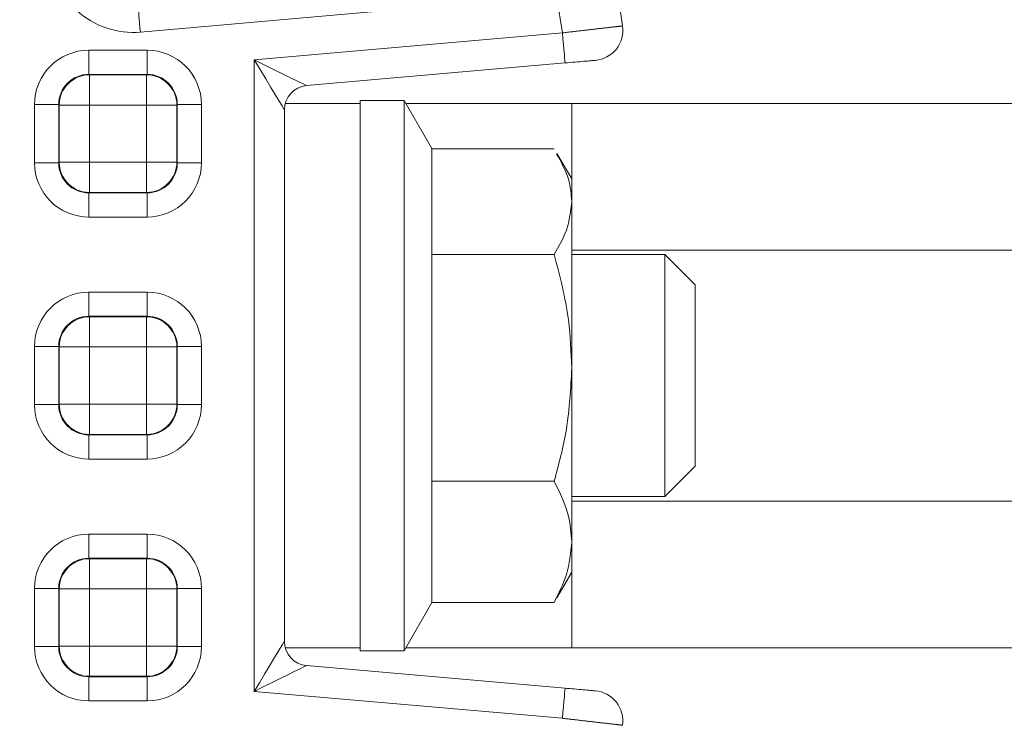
# Model space of a CAD drawing. Header units: millimetres. Extents: x 2 to 601, y 5 to 415.
# Tile 32 of 144: x 50.69 to 53.95, y 93.39 to 95.7. Entities that reach past the tile are written whole.
import ezdxf

# ---------------------------------------------------------------- set-up
doc = ezdxf.new("R2010")
doc.units = ezdxf.units.MM
doc.linetypes.add('PHANTOM', pattern=[12.7, 6.35, -1.27, 1.27, -1.27, 1.27, -1.27])

msp = doc.modelspace()

# ---------------------------------------------------------------- linework, layer by layer
at = {"color": 7, "linetype": 'PHANTOM', "lineweight": 0}
for p, q in [((52.0436, 95.7378), (51.0918, 95.6546)), ((51.4678, 95.5629), (52.4871, 95.6521)), ((50.9216, 95.5947), (51.1139, 95.5947)), ((50.9216, 95.5148), (50.9216, 95.5947)), ((51.1139, 95.5148), (51.1139, 95.5947)), ((51.4678, 93.4746), (51.4678, 95.5629)), ((51.1139, 95.5148), (50.9216, 95.5148)), ((50.9216, 95.5148), (50.9232, 95.5133)), ((50.9232, 95.5133), (51.1124, 95.5133)), ((50.9232, 95.4134), (50.9232, 95.5133)), ((51.1124, 95.5133), (51.1139, 95.5148)), ((51.1124, 95.5133), (51.1124, 95.4134)), ((50.7419, 95.2226), (50.7419, 95.4149)), ((50.7419, 95.4149), (50.8218, 95.4149)), ((50.8218, 95.4149), (50.8218, 95.2226)), ((50.8233, 95.4134), (50.8218, 95.4149)), ((50.8233, 95.2242), (50.8233, 95.4134)), ((50.9232, 95.4134), (50.8233, 95.4134)), ((50.9232, 95.4134), (50.9232, 95.2242)), ((51.1124, 95.4134), (50.9232, 95.4134)), ((51.1124, 95.2242), (51.1124, 95.4134)), ((51.2123, 95.4134), (51.1124, 95.4134)), ((51.2138, 95.4149), (51.2123, 95.4134)), ((51.2123, 95.4134), (51.2123, 95.2242)), ((51.2138, 95.2226), (51.2138, 95.4149)), ((51.2138, 95.4149), (51.2937, 95.4149)), ((51.2937, 95.4149), (51.2937, 95.2226)), ((52.5178, 95.4188), (52.5178, 95.1688)), ((50.7419, 95.2226), (50.8218, 95.2226)), ((50.8218, 95.2226), (50.8233, 95.2242)), ((50.9232, 95.2242), (50.8233, 95.2242)), ((50.9232, 95.2242), (51.1124, 95.2242)), ((50.9232, 95.2242), (50.9232, 95.1243)), ((51.1124, 95.1243), (51.1124, 95.2242)), ((51.2123, 95.2242), (51.1124, 95.2242)), ((51.2123, 95.2242), (51.2138, 95.2226)), ((51.2138, 95.2226), (51.2937, 95.2226)), ((50.9232, 95.1243), (50.9216, 95.1227)), ((50.9216, 95.0429), (50.9216, 95.1227)), ((50.9216, 95.1227), (51.1139, 95.1227)), ((51.1124, 95.1243), (50.9232, 95.1243)), ((51.1139, 95.1227), (51.1124, 95.1243)), ((51.1139, 95.0429), (51.1139, 95.1227)), ((51.1139, 95.0429), (50.9216, 95.0429)), ((50.9216, 94.7947), (51.1139, 94.7947)), ((50.9216, 94.7148), (50.9216, 94.7947)), ((51.1139, 94.7148), (51.1139, 94.7947)), ((51.1139, 94.7148), (50.9216, 94.7148)), ((50.9216, 94.7148), (50.9232, 94.7132)), ((50.9232, 94.7132), (51.1124, 94.7132)), ((50.9232, 94.6134), (50.9232, 94.7132)), ((51.1124, 94.7132), (51.1139, 94.7148)), ((51.1124, 94.7132), (51.1124, 94.6134)), ((50.7419, 94.4226), (50.7419, 94.6149)), ((50.7419, 94.6149), (50.8218, 94.6149)), ((50.8218, 94.6149), (50.8218, 94.4226)), ((50.8233, 94.6134), (50.8218, 94.6149)), ((50.8233, 94.4241), (50.8233, 94.6134)), ((50.9232, 94.6134), (50.8233, 94.6134)), ((50.9232, 94.6134), (50.9232, 94.4241)), ((51.1124, 94.6134), (50.9232, 94.6134)), ((51.1124, 94.4241), (51.1124, 94.6134)), ((51.2123, 94.6134), (51.1124, 94.6134)), ((51.2138, 94.6149), (51.2123, 94.6134)), ((51.2123, 94.6134), (51.2123, 94.4241)), ((51.2138, 94.4226), (51.2138, 94.6149)), ((51.2138, 94.6149), (51.2937, 94.6149)), ((51.2937, 94.6149), (51.2937, 94.4226)), ((50.7419, 94.4226), (50.8218, 94.4226)), ((50.8218, 94.4226), (50.8233, 94.4241)), ((50.9232, 94.4241), (50.8233, 94.4241)), ((50.9232, 94.4241), (51.1124, 94.4241)), ((50.9232, 94.4241), (50.9232, 94.3243)), ((51.1124, 94.3243), (51.1124, 94.4241)), ((51.2123, 94.4241), (51.1124, 94.4241)), ((51.2123, 94.4241), (51.2138, 94.4226)), ((51.2138, 94.4226), (51.2937, 94.4226)), ((50.9232, 94.3243), (50.9216, 94.3227)), ((50.9216, 94.2428), (50.9216, 94.3227)), ((50.9216, 94.3227), (51.1139, 94.3227)), ((51.1124, 94.3243), (50.9232, 94.3243)), ((51.1139, 94.3227), (51.1124, 94.3243)), ((51.1139, 94.2428), (51.1139, 94.3227)), ((51.1139, 94.2428), (50.9216, 94.2428)), ((50.9216, 93.9947), (51.1139, 93.9947)), ((50.9216, 93.9148), (50.9216, 93.9947)), ((51.1139, 93.9148), (51.1139, 93.9947)), ((51.1139, 93.9148), (50.9216, 93.9148)), ((50.9216, 93.9148), (50.9232, 93.9133)), ((50.9232, 93.9133), (51.1124, 93.9133)), ((50.9232, 93.8134), (50.9232, 93.9133)), ((51.1124, 93.9133), (51.1139, 93.9148)), ((51.1124, 93.9133), (51.1124, 93.8134)), ((52.5178, 93.8688), (52.5178, 93.6188)), ((50.7419, 93.6226), (50.7419, 93.8149)), ((50.7419, 93.8149), (50.8218, 93.8149)), ((50.8218, 93.8149), (50.8218, 93.6226)), ((50.8233, 93.8134), (50.8218, 93.8149)), ((50.8233, 93.6242), (50.8233, 93.8134)), ((50.9232, 93.8134), (50.8233, 93.8134)), ((50.9232, 93.8134), (50.9232, 93.6242)), ((51.1124, 93.8134), (50.9232, 93.8134)), ((51.1124, 93.6242), (51.1124, 93.8134)), ((51.2123, 93.8134), (51.1124, 93.8134)), ((51.2138, 93.8149), (51.2123, 93.8134)), ((51.2123, 93.8134), (51.2123, 93.6242)), ((51.2138, 93.6226), (51.2138, 93.8149)), ((51.2138, 93.8149), (51.2937, 93.8149)), ((51.2937, 93.8149), (51.2937, 93.6226)), ((50.7419, 93.6226), (50.8218, 93.6226)), ((50.8218, 93.6226), (50.8233, 93.6242)), ((50.9232, 93.6242), (50.8233, 93.6242)), ((50.9232, 93.6242), (50.9232, 93.5243)), ((50.9232, 93.6242), (51.1124, 93.6242)), ((51.1124, 93.5243), (51.1124, 93.6242)), ((51.2123, 93.6242), (51.1124, 93.6242)), ((51.2123, 93.6242), (51.2138, 93.6226)), ((51.2138, 93.6226), (51.2937, 93.6226)), ((50.9232, 93.5243), (50.9216, 93.5228)), ((50.9216, 93.4429), (50.9216, 93.5228)), ((50.9216, 93.5228), (51.1139, 93.5228)), ((51.1124, 93.5243), (50.9232, 93.5243)), ((51.1139, 93.5228), (51.1124, 93.5243)), ((51.1139, 93.4429), (51.1139, 93.5228)), ((52.4871, 93.3855), (51.4678, 93.4746)), ((51.1139, 93.4429), (50.9216, 93.4429))]:
    msp.add_line(p, q, dxfattribs=at)
at = {"color": 7, "linetype": 'Continuous', "lineweight": 15}
for p, q in [((52.4958, 95.5525), (51.6408, 95.4776)), ((51.8178, 95.4188), (51.5705, 95.4188)), ((51.9637, 95.4288), (51.8178, 95.4288)), ((51.8178, 95.4188), (51.8178, 95.4288)), ((51.8178, 95.4188), (51.8178, 93.6188)), ((52.0558, 95.2693), (51.9637, 95.4288)), ((51.9637, 95.3241), (51.9637, 95.4288)), ((51.9695, 95.4188), (52.5178, 95.4188)), ((59.0178, 95.4188), (52.5178, 95.4188)), ((51.5678, 95.398), (51.5678, 93.6396)), ((51.9637, 93.6088), (51.9637, 95.3241)), ((52.0558, 94.9192), (52.0558, 95.2693)), ((52.4597, 95.2687), (52.0558, 95.2687)), ((52.5178, 95.1688), (52.469, 95.2533)), ((52.5178, 95.094), (52.5178, 95.1688)), ((52.5178, 94.5442), (52.5178, 95.094)), ((52.0558, 94.1692), (52.0558, 94.9192)), ((52.4597, 94.9192), (52.0558, 94.9192)), ((57.5069, 94.9338), (52.5178, 94.9338)), ((52.8259, 94.9188), (52.5178, 94.9188)), ((52.9259, 94.8188), (52.8259, 94.9188)), ((52.8259, 94.1188), (52.8259, 94.9188)), ((52.9259, 94.8188), (52.9259, 94.2188)), ((52.5178, 93.969), (52.5178, 94.5442)), ((52.8259, 94.1188), (52.9259, 94.2188)), ((52.0558, 93.7688), (52.0558, 94.1692)), ((52.4597, 94.1692), (52.0558, 94.1692)), ((52.5178, 94.1188), (52.8259, 94.1188)), ((52.5178, 94.1038), (57.5069, 94.1038)), ((52.5178, 93.8688), (52.5178, 93.969)), ((52.469, 93.7843), (52.5178, 93.8688)), ((52.4597, 93.7688), (52.4677, 93.7859)), ((51.9637, 93.6088), (52.0558, 93.7682)), ((52.0558, 93.7682), (52.0558, 93.7688)), ((52.4597, 93.7688), (52.0558, 93.7688)), ((51.8178, 93.6188), (51.5705, 93.6188)), ((51.8178, 93.6088), (51.8178, 93.6188)), ((52.5178, 93.6188), (51.9695, 93.6188)), ((52.5178, 93.6188), (59.0178, 93.6188)), ((51.8178, 93.6088), (51.9637, 93.6088)), ((51.6408, 93.5599), (52.4958, 93.4851))]:
    msp.add_line(p, q, dxfattribs=at)
at = {"color": 7, "linetype": 'PHANTOM', "lineweight": 0, "flags": 128}
for points in [[(51.0918, 95.6546), (51.0905, 95.6696), (51.0892, 95.6841), (51.0881, 95.6975), (51.087, 95.7094), (51.0862, 95.7194), (51.0855, 95.7269), (51.0851, 95.7319), (51.0849, 95.7342)], [(52.4958, 95.5525), (52.4956, 95.5544), (52.4952, 95.56), (52.4943, 95.5692), (52.4933, 95.5816), (52.4919, 95.5967), (52.4904, 95.6139), (52.4888, 95.6326), (52.4871, 95.6521)], [(51.5678, 95.398), (51.5659, 95.4011), (51.5602, 95.4105), (51.5509, 95.4258), (51.5385, 95.4463), (51.5233, 95.4713), (51.506, 95.4998), (51.4873, 95.5307), (51.4678, 95.5629)], [(51.4678, 95.5629), (51.5015, 95.5463), (51.534, 95.5303), (51.5639, 95.5155), (51.5901, 95.5026), (51.6116, 95.492), (51.6276, 95.4842), (51.6375, 95.4793), (51.6408, 95.4776)], [(51.4678, 93.4746), (51.4851, 93.5033), (51.502, 93.5311), (51.5178, 93.5571), (51.5321, 93.5807), (51.5444, 93.601), (51.5544, 93.6175), (51.5617, 93.6296), (51.5663, 93.6371), (51.5678, 93.6396)], [(51.6408, 93.5599), (51.6382, 93.5586), (51.6304, 93.5547), (51.6176, 93.5485), (51.6003, 93.5399), (51.579, 93.5294), (51.5543, 93.5173), (51.527, 93.5038), (51.4978, 93.4894), (51.4678, 93.4746)], [(52.4958, 93.4851), (52.4956, 93.4832), (52.4952, 93.4775), (52.4943, 93.4683), (52.4933, 93.4559), (52.4919, 93.4408), (52.4904, 93.4236), (52.4888, 93.4049), (52.4871, 93.3855)]]:
    msp.add_lwpolyline(points, dxfattribs=at)
at = {"color": 7, "linetype": 'Continuous', "lineweight": 15}
for centre, radius, start, end in [((44.5678, 94.5188), 8.2, 8.10524, 46.9384), ((52.5869, 95.6608), 0.1, 275, 8.1052), ((51.6478, 95.398), 0.08, 95, 180), ((51.6478, 93.6396), 0.08, 180, 265), ((52.5869, 93.3767), 0.1, 351.8948, 85)]:
    msp.add_arc(centre, radius, start, end, dxfattribs=at)
at = {"color": 7, "linetype": 'PHANTOM', "lineweight": 0}
for centre, radius, start, end in [((44.5678, 94.5188), 8, 8.1441, 46.61006), ((51.0678, 95.9294), 0.2759, 180, 275), ((50.9235, 95.4131), 0.1002, 90.187, 179.819), ((51.1121, 95.4131), 0.1002, 0.181, 89.8128), ((50.9235, 95.2245), 0.1002, 180.1753, 269.8187), ((51.1121, 95.2245), 0.1002, 270.1815, 359.8247), ((50.9235, 94.6131), 0.1002, 90.1813, 179.811), ((51.1121, 94.6131), 0.1002, 0.189, 89.8185), ((50.9235, 94.4245), 0.1002, 180.189, 269.8187), ((51.1121, 94.4245), 0.1002, 270.1815, 359.811), ((50.9235, 93.8131), 0.1002, 90.1813, 179.8247), ((51.1121, 93.8131), 0.1002, 0.1753, 89.8185), ((50.9235, 93.6245), 0.1002, 180.181, 269.813), ((51.1121, 93.6245), 0.1002, 270.1872, 359.819)]:
    msp.add_arc(centre, radius, start, end, dxfattribs=at)
for centre, major_axis, ratio, start_param, end_param in [((50.9221, 95.4144), (0.1276, -0.1276), 0.997265, 2.357564, 3.925621), ((51.1134, 95.4144), (-0.1276, -0.1276), 0.997265, 2.357564, 3.925621), ((50.9221, 95.4144), (0.0712, -0.0712), 0.992925, 2.357564, 3.925621), ((51.1134, 95.4144), (0.0712, 0.0712), 0.992925, 5.499157, 7.067214), ((50.9221, 95.2231), (0.1276, 0.1276), 0.997265, 2.357564, 3.925621), ((50.9221, 95.2231), (0.0712, 0.0712), 0.992925, 2.357564, 3.925621), ((51.1134, 95.2231), (-0.1276, 0.1276), 0.997265, 2.357564, 3.925621), ((51.1134, 95.2231), (0.0712, -0.0712), 0.992925, 5.499157, 7.067214), ((50.9221, 94.6144), (0.1276, -0.1276), 0.997265, 2.357564, 3.925621), ((51.1134, 94.6144), (-0.1276, -0.1276), 0.997265, 2.357564, 3.925621), ((50.9221, 94.6144), (0.0712, -0.0712), 0.992925, 2.357564, 3.925621), ((51.1134, 94.6144), (0.0712, 0.0712), 0.992925, 5.499157, 7.067214), ((50.9221, 94.4231), (0.1276, 0.1276), 0.997265, 2.357564, 3.925621), ((50.9221, 94.4231), (0.0712, 0.0712), 0.992925, 2.357564, 3.925621), ((51.1134, 94.4231), (-0.1276, 0.1276), 0.997265, 2.357564, 3.925621), ((51.1134, 94.4231), (0.0712, -0.0712), 0.992925, 5.499157, 7.067214), ((50.9221, 93.8144), (0.1276, -0.1276), 0.997265, 2.357564, 3.925621), ((51.1134, 93.8144), (-0.1276, -0.1276), 0.997265, 2.357564, 3.925621), ((50.9221, 93.8144), (0.0712, -0.0712), 0.992925, 2.357564, 3.925621), ((51.1134, 93.8144), (0.0712, 0.0712), 0.992925, 5.499157, 7.067214), ((50.9221, 93.6231), (0.1276, 0.1276), 0.997265, 2.357564, 3.925621), ((50.9221, 93.6231), (0.0712, 0.0712), 0.992925, 2.357564, 3.925621), ((51.1134, 93.6231), (-0.1276, 0.1276), 0.997265, 2.357564, 3.925621), ((51.1134, 93.6231), (0.0712, -0.0712), 0.992925, 5.499157, 7.067214)]:
    msp.add_ellipse(centre, major_axis=major_axis, ratio=ratio, start_param=start_param, end_param=end_param, dxfattribs=at)
for points, knots in [([(52.4871, 95.6521), (52.5095, 95.6546), (52.5542, 95.6598), (52.6138, 95.6667), (52.6588, 95.6718), (52.6825, 95.6745), (52.6849, 95.6748), (52.6859, 95.6749)], [0, 0, 0, 0, 0.214981, 0.43002, 0.644982, 0.859714, 1, 1, 1, 1]), ([(52.6859, 93.3626), (52.6837, 93.3629), (52.6793, 93.3634), (52.6451, 93.3673), (52.5948, 93.3731), (52.5389, 93.3795), (52.5018, 93.3838), (52.4871, 93.3855)], [0, 0, 0, 0, 0.21441, 0.428765, 0.643183, 0.857837, 1, 1, 1, 1])]:
    msp.add_open_spline(points, degree=3, knots=knots, dxfattribs=at)
at = {"color": 7, "linetype": 'Continuous', "lineweight": 15}
for points, knots in [([(52.5956, 95.5612), (52.5951, 95.5611), (52.5939, 95.561), (52.582, 95.56), (52.5594, 95.558), (52.5295, 95.5554), (52.507, 95.5534), (52.4958, 95.5525)], [0, 0, 0, 0, 0.14021, 0.354854, 0.569808, 0.784912, 1, 1, 1, 1]), ([(52.4677, 95.2516), (52.4831, 95.2239), (52.5117, 95.1721), (52.5159, 95.1187), (52.5178, 95.094)], [0, 0, 0, 0, 0.536195, 1, 1, 1, 1]), ([(52.5178, 95.094), (52.5144, 95.0623), (52.508, 95.0031), (52.475, 94.9458), (52.4597, 94.9192)], [0, 0, 0, 0, 0.535247, 1, 1, 1, 1]), ([(52.4597, 94.9192), (52.4785, 94.8475), (52.5107, 94.7244), (52.5157, 94.5973), (52.5178, 94.5442)], [0, 0, 0, 0, 0.5819616, 1, 1, 1, 1]), ([(52.5178, 94.5442), (52.5144, 94.4762), (52.508, 94.3491), (52.475, 94.2263), (52.4597, 94.1692)], [0, 0, 0, 0, 0.53526, 1, 1, 1, 1]), ([(52.4597, 94.1692), (52.4785, 94.131), (52.5107, 94.0652), (52.5157, 93.9974), (52.5178, 93.969)], [0, 0, 0, 0, 0.581952, 1, 1, 1, 1]), ([(52.5178, 93.969), (52.5144, 93.9327), (52.508, 93.8648), (52.475, 93.7993), (52.4597, 93.7688)], [0, 0, 0, 0, 0.53526, 1, 1, 1, 1]), ([(52.4958, 93.4851), (52.5032, 93.4844), (52.5218, 93.4828), (52.5499, 93.4804), (52.5751, 93.4781), (52.5923, 93.4767), (52.5945, 93.4765), (52.5956, 93.4764)], [0, 0, 0, 0, 0.1422444, 0.3569709, 0.571411, 0.7857013, 1, 1, 1, 1])]:
    msp.add_open_spline(points, degree=3, knots=knots, dxfattribs=at)

doc.saveas('drawing.dxf')
